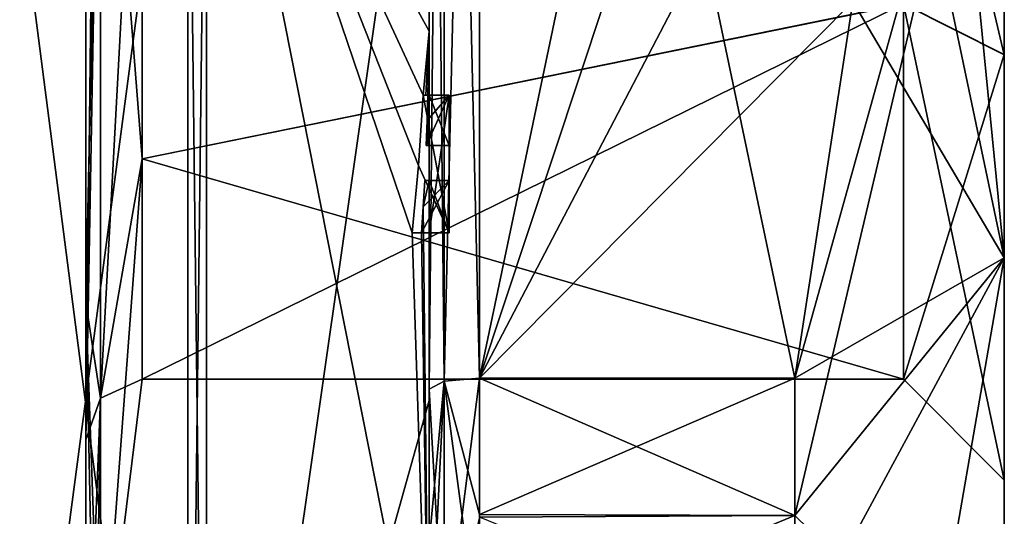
# Model space of a CAD drawing. Extents: x -23 to 700, y -2000 to 0.
# Tile 193 of 196: x 690 to 700, y -37 to -32. Entities that reach past the tile are written whole.
import ezdxf

# ---------------------------------------------------------------- set-up
doc = ezdxf.new("R2010")
doc.units = 0
doc.header["$LTSCALE"] = 65.149826
for name, color, linetype in [('1825', 7, 'CONTINUOUS'), ('1826', 7, 'CONTINUOUS'), ('1829', 7, 'CONTINUOUS'), ('1832', 7, 'CONTINUOUS'), ('1837', 7, 'CONTINUOUS'), ('1838', 7, 'CONTINUOUS'), ('1839', 7, 'CONTINUOUS'), ('1840', 7, 'CONTINUOUS'), ('1842', 7, 'CONTINUOUS'), ('1845', 7, 'CONTINUOUS'), ('1846', 7, 'CONTINUOUS'), ('1847', 7, 'CONTINUOUS'), ('1849', 7, 'CONTINUOUS'), ('1850', 7, 'CONTINUOUS'), ('1851', 7, 'CONTINUOUS'), ('1852', 7, 'CONTINUOUS'), ('1883', 7, 'CONTINUOUS'), ('1884', 7, 'CONTINUOUS'), ('1910', 7, 'CONTINUOUS'), ('1913', 7, 'CONTINUOUS'), ('1916', 7, 'CONTINUOUS'), ('1917', 7, 'CONTINUOUS'), ('1925', 7, 'CONTINUOUS'), ('1926', 7, 'CONTINUOUS'), ('1927', 7, 'CONTINUOUS'), ('1928', 7, 'CONTINUOUS'), ('1929', 7, 'CONTINUOUS'), ('1930', 7, 'CONTINUOUS'), ('1931', 7, 'CONTINUOUS'), ('1932', 7, 'CONTINUOUS'), ('1933', 7, 'CONTINUOUS'), ('1934', 7, 'CONTINUOUS'), ('1935', 7, 'CONTINUOUS'), ('2006', 7, 'CONTINUOUS'), ('2009', 7, 'CONTINUOUS'), ('2011', 7, 'CONTINUOUS'), ('2014', 7, 'CONTINUOUS')]:
    doc.layers.add(name, color=color, linetype=linetype)

msp = doc.modelspace()

# ---------------------------------------------------------------- linework, layer by layer
at = {"layer": '1825', "linetype": 'CONTINUOUS'}
for points in [[(700.1, -17.1745, 26.7506), (700.1, -27.9993, 24.5501), (700.1, -34.2494, 22.1745), (700.1, -17.1745, 26.7506)], [(700.1, -21.7506, 22.1745), (700.1, -17.1745, 26.7506), (700.1, -34.2494, 22.1745), (700.1, -21.7506, 22.1745)], [(700.1, -28.0007, 41.4499), (700.1, -21.7506, 43.8255), (700.1, -38.8255, 39.2494), (700.1, -28.0007, 41.4499)], [(700.1, -21.7506, 43.8255), (700.1, -28, 45.5), (700.1, -34.2494, 43.8255), (700.1, -21.7506, 43.8255)], [(700.1, -38.8255, 39.2494), (700.1, -21.7506, 43.8255), (700.1, -34.2494, 43.8255), (700.1, -38.8255, 39.2494)], [(700.1, -28, 20.5), (700.1, -21.7506, 22.1745), (700.1, -34.2494, 22.1745), (700.1, -28, 20.5)], [(700.1, -27.9993, 24.5501), (700.1, -32.236, 25.6886), (700.1, -34.2494, 22.1745), (700.1, -27.9993, 24.5501)], [(700.1, -32.2371, 40.3107), (700.1, -28.0007, 41.4499), (700.1, -38.8255, 39.2494), (700.1, -32.2371, 40.3107)], [(700.1, -32.236, 25.6886), (700.1, -36.45, 33), (700.1, -38.8255, 26.7506), (700.1, -32.236, 25.6886)], [(700.1, -34.2494, 22.1745), (700.1, -32.236, 25.6886), (700.1, -38.8255, 26.7506), (700.1, -34.2494, 22.1745)], [(700.1, -36.45, 33), (700.1, -32.2371, 40.3107), (700.1, -40.5, 33), (700.1, -36.45, 33)], [(700.1, -40.5, 33), (700.1, -32.2371, 40.3107), (700.1, -38.8255, 39.2494), (700.1, -40.5, 33)], [(700.1, -38.8255, 26.7506), (700.1, -36.45, 33), (700.1, -40.5, 33), (700.1, -38.8255, 26.7506)]]:
    msp.add_3dface(points, dxfattribs=at)
at = {"layer": '1826', "linetype": 'CONTINUOUS'}
for points in [[(694.9, -20.5597, 48.95), (694.9, -35.4403, 48.95), (698.0232, -20.5597, 48.95), (694.9, -20.5597, 48.95)], [(698.0232, -20.5597, 48.95), (694.9, -35.4403, 48.95), (698.5978, -24.2917, 48.95), (698.0232, -20.5597, 48.95)], [(698.5978, -24.2917, 48.95), (694.9, -35.4403, 48.95), (698.7857, -28, 48.95), (698.5978, -24.2917, 48.95)], [(698.7857, -28, 48.95), (694.9, -35.4403, 48.95), (698.5976, -31.7097, 48.95), (698.7857, -28, 48.95)], [(698.5976, -31.7097, 48.95), (694.9, -35.4403, 48.95), (698.0232, -35.4403, 48.95), (698.5976, -31.7097, 48.95)]]:
    msp.add_3dface(points, dxfattribs=at)
at = {"layer": '1829', "linetype": 'CONTINUOUS'}
for points in [[(694.9, -35.4403, 17.05), (694.9, -20.5597, 17.05), (698.0232, -35.4403, 17.05), (694.9, -35.4403, 17.05)], [(698.0232, -35.4403, 17.05), (694.9, -20.5597, 17.05), (698.5978, -31.7083, 17.05), (698.0232, -35.4403, 17.05)]]:
    msp.add_3dface(points, dxfattribs=at)
at = {"layer": '1832', "linetype": 'CONTINUOUS'}
for points in [[(694.4, -35.5503, 16.55), (694.4, -21.7364, 16.5), (694.4, -20.4497, 16.55), (694.4, -35.5503, 16.55)], [(694.4, -20.4497, 49.45), (694.4, -29.0506, 49.5), (694.4, -35.5503, 49.45), (694.4, -20.4497, 49.45)], [(694.4, -22.1297, 16.5), (694.4, -21.7364, 16.5), (694.4, -35.5503, 16.55), (694.4, -22.1297, 16.5)], [(694.4, -23.5648, 16.5), (694.4, -22.1297, 16.5), (694.4, -35.5503, 16.55), (694.4, -23.5648, 16.5)], [(694.4, -23.9582, 16.5), (694.4, -23.5648, 16.5), (694.4, -35.5503, 16.55), (694.4, -23.9582, 16.5)], [(694.4, -25.8781, 16.5), (694.4, -23.9582, 16.5), (694.4, -35.5503, 16.55), (694.4, -25.8781, 16.5)], [(694.4, -26.2268, 16.5), (694.4, -25.8781, 16.5), (694.4, -35.5503, 16.55), (694.4, -26.2268, 16.5)], [(694.4, -27.8639, 16.5), (694.4, -26.2268, 16.5), (694.4, -35.5503, 16.55), (694.4, -27.8639, 16.5)], [(694.4, -28.2828, 16.5), (694.4, -27.8639, 16.5), (694.4, -35.5503, 16.55), (694.4, -28.2828, 16.5)], [(694.4, -28.1257, 52.4998), (694.4, -35.6608, 50.9321), (694.4, -28.1257, 49.7828), (694.4, -28.1257, 52.4998)], [(694.4, -28.1257, 49.7828), (694.4, -35.6608, 50.9321), (694.4, -29.0506, 49.7828), (694.4, -28.1257, 49.7828)], [(694.4, -29.5882, 16.5), (694.4, -28.2828, 16.5), (694.4, -35.5503, 16.55), (694.4, -29.5882, 16.5)], [(694.4, -29.0506, 49.7828), (694.4, -35.6608, 50.9321), (694.4, -29.0506, 49.5), (694.4, -29.0506, 49.7828)], [(694.4, -29.0506, 49.5), (694.4, -35.6608, 50.9321), (694.4, -35.5503, 49.45), (694.4, -29.0506, 49.5)], [(694.4, -31.7888, 16.5), (694.4, -29.5882, 16.5), (694.4, -35.5503, 16.55), (694.4, -31.7888, 16.5)], [(694.4, -30.8597, 13.7108), (694.4, -31.7888, 16.2172), (694.4, -32.0042, 13.9156), (694.4, -30.8597, 13.7108)], [(694.4, -31.7888, 16.2172), (694.4, -31.7888, 16.5), (694.4, -32.6371, 16.5), (694.4, -31.7888, 16.2172)], [(694.4, -32.6371, 16.5), (694.4, -31.7888, 16.5), (694.4, -35.5503, 16.55), (694.4, -32.6371, 16.5)], [(694.4, -32.0042, 13.9156), (694.4, -31.7888, 16.2172), (694.4, -32.6371, 16.5), (694.4, -32.0042, 13.9156)], [(694.4, -33.1347, 14.1882), (694.4, -32.0042, 13.9156), (694.4, -33.1347, 16.196), (694.4, -33.1347, 14.1882)], [(694.4, -33.1347, 16.196), (694.4, -32.0042, 13.9156), (694.4, -32.6371, 16.196), (694.4, -33.1347, 16.196)], [(694.4, -32.6371, 16.196), (694.4, -32.0042, 13.9156), (694.4, -32.6371, 16.5), (694.4, -32.6371, 16.196)], [(694.4, -34, 16.5), (694.4, -32.6371, 16.5), (694.4, -35.5503, 16.55), (694.4, -34, 16.5)], [(694.4, -33.4833, 16.196), (694.4, -34, 16.196), (694.4, -33.4833, 14.2868), (694.4, -33.4833, 16.196)], [(694.4, -33.4833, 14.2868), (694.4, -34, 16.196), (694.4, -35.5503, 16.55), (694.4, -33.4833, 14.2868)], [(694.4, -39.1573, 17.0074), (694.4, -33.4833, 14.2868), (694.4, -38.471, 18.2362), (694.4, -39.1573, 17.0074)], [(694.4, -38.471, 18.2362), (694.4, -33.4833, 14.2868), (694.4, -37.0705, 17.337), (694.4, -38.471, 18.2362)], [(694.4, -37.0705, 17.337), (694.4, -33.4833, 14.2868), (694.4, -35.5503, 16.55), (694.4, -37.0705, 17.337)], [(694.4, -34, 16.196), (694.4, -34, 16.5), (694.4, -35.5503, 16.55), (694.4, -34, 16.196)], [(694.4, -35.5503, 49.45), (694.4, -35.6608, 50.9321), (694.4, -37.0392, 48.6813), (694.4, -35.5503, 49.45)], [(694.4, -35.6608, 50.9321), (694.4, -42.0038, 46.5699), (694.4, -37.0392, 48.6813), (694.4, -35.6608, 50.9321)]]:
    msp.add_3dface(points, dxfattribs=at)
at = {"layer": '1837', "linetype": 'CONTINUOUS'}
for points in [[(692.1949, -43.544, 48.544), (694.4, -28.1257, 52.4998), (692.1949, -28, 54.9825), (692.1949, -43.544, 48.544)], [(694.4, -35.6608, 50.9321), (694.4, -28.1257, 52.4998), (692.1949, -43.544, 48.544), (694.4, -35.6608, 50.9321)], [(694.4, -42.0038, 46.5699), (694.4, -35.6608, 50.9321), (692.1949, -43.544, 48.544), (694.4, -42.0038, 46.5699)]]:
    msp.add_3dface(points, dxfattribs=at)
at = {"layer": '1838', "linetype": 'CONTINUOUS'}
for points in [[(692.1949, -28, 11.0175), (694.4, -32.0042, 13.9156), (694.3401, -32.6371, 13.5), (692.1949, -28, 11.0175)], [(694.4, -32.0042, 13.9156), (692.1949, -28, 11.0175), (694.3913, -30.8597, 13.5), (694.4, -32.0042, 13.9156)], [(692.1949, -28, 11.0175), (694.4, -39.1573, 17.0074), (692.1949, -43.544, 17.456), (692.1949, -28, 11.0175)], [(694.4, -39.1573, 17.0074), (692.1949, -28, 11.0175), (694.2315, -34, 13.5), (694.4, -39.1573, 17.0074)], [(694.2315, -34, 13.5), (692.1949, -28, 11.0175), (694.2952, -33.3336, 13.5), (694.2315, -34, 13.5)], [(694.2952, -33.3336, 13.5), (692.1949, -28, 11.0175), (694.3401, -32.6371, 13.5), (694.2952, -33.3336, 13.5)], [(694.4, -30.8597, 13.7108), (694.4, -32.0042, 13.9156), (694.3913, -30.8597, 13.5), (694.4, -30.8597, 13.7108)], [(694.3401, -32.6371, 13.5), (694.4, -32.0042, 13.9156), (694.3683, -32.6371, 13.6512), (694.3401, -32.6371, 13.5)], [(694.3683, -32.6371, 13.6512), (694.4, -32.0042, 13.9156), (694.3877, -32.6371, 13.804), (694.3683, -32.6371, 13.6512)], [(694.4, -32.0042, 13.9156), (694.4, -33.1347, 14.1882), (694.3877, -32.6371, 13.804), (694.4, -32.0042, 13.9156)], [(694.3877, -32.6371, 13.804), (694.4, -33.1347, 14.1882), (694.3809, -32.8877, 13.804), (694.3877, -32.6371, 13.804)], [(694.3723, -33.1347, 13.804), (694.3809, -32.8877, 13.804), (694.3931, -33.1347, 13.9954), (694.3723, -33.1347, 13.804)], [(694.3809, -32.8877, 13.804), (694.4, -33.1347, 14.1882), (694.3931, -33.1347, 13.9954), (694.3809, -32.8877, 13.804)], [(694.4, -33.4833, 14.2868), (694.4, -39.1573, 17.0074), (694.3417, -33.7438, 13.804), (694.4, -33.4833, 14.2868)], [(694.3566, -33.4833, 13.804), (694.4, -33.4833, 14.2868), (694.3417, -33.7438, 13.804), (694.3566, -33.4833, 13.804)], [(694.3891, -33.4833, 14.044), (694.4, -33.4833, 14.2868), (694.3566, -33.4833, 13.804), (694.3891, -33.4833, 14.044)], [(694.3417, -33.7438, 13.804), (694.4, -39.1573, 17.0074), (694.324, -34, 13.804), (694.3417, -33.7438, 13.804)], [(694.324, -34, 13.804), (694.4, -39.1573, 17.0074), (694.2315, -34, 13.5), (694.324, -34, 13.804)], [(694.2821, -34, 13.6503), (694.324, -34, 13.804), (694.2315, -34, 13.5), (694.2821, -34, 13.6503)]]:
    msp.add_3dface(points, dxfattribs=at)
at = {"layer": '1839', "linetype": 'CONTINUOUS'}
for points in [[(690, -43.1626, 17.8363), (690, -28, 11.5562), (692.0094, -43.535, 17.465), (690, -43.1626, 17.8363)], [(692.0094, -43.535, 17.465), (690, -28, 11.5562), (692.0094, -28, 11.0302), (692.0094, -43.535, 17.465)]]:
    msp.add_3dface(points, dxfattribs=at)
at = {"layer": '1840', "linetype": 'CONTINUOUS'}
for points in [[(690, -28, 54.4438), (690, -43.1626, 48.1637), (692.0094, -28, 54.9698), (690, -28, 54.4438)], [(692.0094, -28, 54.9698), (690, -43.1626, 48.1637), (692.0094, -43.535, 48.535), (692.0094, -28, 54.9698)]]:
    msp.add_3dface(points, dxfattribs=at)
at = {"layer": '1842', "linetype": 'CONTINUOUS'}
for points in [[(691.5562, -28, 40.45), (691.5562, -33.2679, 38.2679), (691.1443, -28, 43.8047), (691.5562, -28, 40.45)], [(691.1443, -28, 43.8047), (691.5562, -33.2679, 38.2679), (691.1443, -35.64, 40.6401), (691.1443, -28, 43.8047)], [(691.5562, -33.2679, 27.7321), (691.5562, -28, 25.55), (691.1443, -35.64, 25.3599), (691.5562, -33.2679, 27.7321)], [(691.5562, -28, 25.55), (691.1443, -28, 22.1953), (691.1443, -35.64, 25.3599), (691.5562, -28, 25.55)], [(691.5562, -33.2679, 38.2679), (691.5562, -35.45, 33), (691.1443, -35.64, 40.6401), (691.5562, -33.2679, 38.2679)], [(691.5562, -35.45, 33), (691.5562, -33.2679, 27.7321), (691.1443, -38.8047, 33), (691.5562, -35.45, 33)], [(691.1443, -38.8047, 33), (691.5562, -33.2679, 27.7321), (691.1443, -35.64, 25.3599), (691.1443, -38.8047, 33)], [(691.1443, -35.64, 40.6401), (691.5562, -35.45, 33), (691.1443, -38.8047, 33), (691.1443, -35.64, 40.6401)]]:
    msp.add_3dface(points, dxfattribs=at)
at = {"layer": '1845', "linetype": 'CONTINUOUS'}
for points in [[(692.1949, -43.544, 48.544), (692.1949, -28, 54.9825), (692.0094, -43.535, 48.535), (692.1949, -43.544, 48.544)], [(692.1949, -28, 54.9825), (692.0094, -28, 54.9698), (692.0094, -43.535, 48.535), (692.1949, -28, 54.9825)]]:
    msp.add_3dface(points, dxfattribs=at)
at = {"layer": '1846', "linetype": 'CONTINUOUS'}
for points in [[(692.1949, -28, 11.0175), (692.1949, -43.544, 17.456), (692.0094, -28, 11.0302), (692.1949, -28, 11.0175)], [(692.1949, -43.544, 17.456), (692.0094, -43.535, 17.465), (692.0094, -28, 11.0302), (692.1949, -43.544, 17.456)]]:
    msp.add_3dface(points, dxfattribs=at)
at = {"layer": '1847', "linetype": 'CONTINUOUS'}
for points in [[(700.1, -34.2494, 43.8255), (700.1, -28, 45.5), (698.0232, -36.8, 48.242), (700.1, -34.2494, 43.8255)], [(700.1, -28, 45.5), (698.5976, -31.7097, 48.95), (698.0232, -35.4403, 48.95), (700.1, -28, 45.5)], [(700.1, -28, 45.5), (698.0232, -35.4403, 48.95), (698.0232, -36.8, 48.242), (700.1, -28, 45.5)], [(700.1, -34.2494, 22.1745), (698.5978, -31.7083, 17.05), (698.7857, -28, 17.05), (700.1, -34.2494, 22.1745)], [(700.1, -34.2494, 22.1745), (698.7857, -28, 17.05), (699.4827, -28, 18.7598), (700.1, -34.2494, 22.1745)], [(700.1, -28, 20.5), (700.1, -34.2494, 22.1745), (699.4827, -28, 18.7598), (700.1, -28, 20.5)], [(700.1, -34.2494, 22.1745), (698.0232, -35.4403, 17.05), (698.5978, -31.7083, 17.05), (700.1, -34.2494, 22.1745)], [(700.1, -34.2494, 22.1745), (700.1, -38.8255, 26.7506), (698.0232, -36.8, 17.758), (700.1, -34.2494, 22.1745)], [(698.0232, -35.4403, 17.05), (700.1, -34.2494, 22.1745), (698.0232, -36.8, 17.758), (698.0232, -35.4403, 17.05)], [(700.1, -34.2494, 43.8255), (698.0232, -38.093, 47.4185), (698.7857, -41.8131, 40.975), (700.1, -34.2494, 43.8255)], [(698.0232, -38.093, 47.4185), (700.1, -34.2494, 43.8255), (698.0232, -36.8, 48.242), (698.0232, -38.093, 47.4185)], [(700.1, -38.8255, 39.2494), (700.1, -34.2494, 43.8255), (698.7857, -41.8131, 40.975), (700.1, -38.8255, 39.2494)], [(700.1, -38.8255, 26.7506), (698.0232, -38.093, 18.5815), (698.0232, -36.8, 17.758), (700.1, -38.8255, 26.7506)]]:
    msp.add_3dface(points, dxfattribs=at)
at = {"layer": '1849', "linetype": 'CONTINUOUS'}
for points in [[(691.5562, -33.2679, 38.2679), (691.5562, -28, 40.45), (699.1, -31.7352, 39.446), (691.5562, -33.2679, 38.2679)], [(699.1, -35.45, 33), (691.5562, -33.2679, 38.2679), (699.1, -31.7352, 39.446), (699.1, -35.45, 33)], [(691.5562, -35.45, 33), (691.5562, -33.2679, 38.2679), (699.1, -35.45, 33), (691.5562, -35.45, 33)]]:
    msp.add_3dface(points, dxfattribs=at)
at = {"layer": '1850', "linetype": 'CONTINUOUS'}
for points in [[(691.5562, -33.2679, 27.7321), (699.1, -31.7337, 26.5532), (691.5562, -28, 25.55), (691.5562, -33.2679, 27.7321)], [(691.5562, -35.45, 33), (699.1, -35.45, 33), (699.1, -31.7337, 26.5532), (691.5562, -35.45, 33)], [(691.5562, -35.45, 33), (699.1, -31.7337, 26.5532), (691.5562, -33.2679, 27.7321), (691.5562, -35.45, 33)]]:
    msp.add_3dface(points, dxfattribs=at)
at = {"layer": '1851', "linetype": 'CONTINUOUS'}
for points in [[(700.1, -28.0007, 41.4499), (700.1, -32.2371, 40.3107), (699.1, -28.0008, 40.45), (700.1, -28.0007, 41.4499)], [(700.1, -32.2371, 40.3107), (699.1, -31.7352, 39.446), (699.1, -28.0008, 40.45), (700.1, -32.2371, 40.3107)], [(700.1, -32.2371, 40.3107), (700.1, -36.45, 33), (699.1, -31.7352, 39.446), (700.1, -32.2371, 40.3107)], [(700.1, -36.45, 33), (699.1, -35.45, 33), (699.1, -31.7352, 39.446), (700.1, -36.45, 33)]]:
    msp.add_3dface(points, dxfattribs=at)
at = {"layer": '1852', "linetype": 'CONTINUOUS'}
for points in [[(700.1, -32.236, 25.6886), (700.1, -27.9993, 24.5501), (699.1, -31.7337, 26.5532), (700.1, -32.236, 25.6886)], [(699.1, -35.45, 33), (700.1, -32.236, 25.6886), (699.1, -31.7337, 26.5532), (699.1, -35.45, 33)], [(700.1, -36.45, 33), (700.1, -32.236, 25.6886), (699.1, -35.45, 33), (700.1, -36.45, 33)]]:
    msp.add_3dface(points, dxfattribs=at)
at = {"layer": '1883', "linetype": 'CONTINUOUS'}
for points in [[(694.6, -32.6371, 13.5), (694.6, -32.6371, 13.804), (694.6, -33.1347, 13.804), (694.6, -32.6371, 13.5)], [(694.6, -34, 13.5), (694.6, -32.6371, 13.5), (694.6, -34, 13.804), (694.6, -34, 13.5)], [(694.6, -34, 13.804), (694.6, -32.6371, 13.5), (694.6, -33.4833, 13.804), (694.6, -34, 13.804)], [(694.6, -33.4833, 13.804), (694.6, -32.6371, 13.5), (694.6, -33.1347, 13.804), (694.6, -33.4833, 13.804)], [(694.6, -32.6371, 16.5), (694.6, -34, 16.5), (694.6, -32.6371, 16.196), (694.6, -32.6371, 16.5)], [(694.6, -32.6371, 16.196), (694.6, -34, 16.5), (694.6, -33.1347, 16.196), (694.6, -32.6371, 16.196)], [(694.6, -33.4833, 16.196), (694.6, -33.4833, 13.804), (694.6, -33.1347, 13.804), (694.6, -33.4833, 16.196)], [(694.6, -34, 16.5), (694.6, -33.4833, 16.196), (694.6, -33.1347, 16.196), (694.6, -34, 16.5)], [(694.6, -33.1347, 16.196), (694.6, -33.4833, 16.196), (694.6, -33.1347, 13.804), (694.6, -33.1347, 16.196)], [(694.6, -34, 16.196), (694.6, -33.4833, 16.196), (694.6, -34, 16.5), (694.6, -34, 16.196)]]:
    msp.add_3dface(points, dxfattribs=at)
at = {"layer": '1884', "linetype": 'CONTINUOUS'}
for points in [[(694.3401, -32.6371, 13.5), (694.3683, -32.6371, 13.6512), (694.6, -32.6371, 13.5), (694.3401, -32.6371, 13.5)], [(694.3683, -32.6371, 13.6512), (694.3877, -32.6371, 13.804), (694.6, -32.6371, 13.5), (694.3683, -32.6371, 13.6512)], [(694.3877, -32.6371, 13.804), (694.6, -32.6371, 13.804), (694.6, -32.6371, 13.5), (694.3877, -32.6371, 13.804)]]:
    msp.add_3dface(points, dxfattribs=at)
at = {"layer": '1910', "linetype": 'CONTINUOUS'}
for points in [[(694.4, -35.5503, 16.55), (694.4, -20.4497, 16.55), (694.549, -20.5279, 16.906), (694.4, -35.5503, 16.55)], [(694.4, -35.5503, 16.55), (694.549, -20.5279, 16.906), (694.549, -35.4721, 16.906), (694.4, -35.5503, 16.55)], [(694.549, -20.5279, 16.906), (694.9, -20.5597, 17.05), (694.549, -35.4721, 16.906), (694.549, -20.5279, 16.906)], [(694.9, -20.5597, 17.05), (694.9, -35.4403, 17.05), (694.549, -35.4721, 16.906), (694.9, -20.5597, 17.05)]]:
    msp.add_3dface(points, dxfattribs=at)
at = {"layer": '1913', "linetype": 'CONTINUOUS'}
for points in [[(694.4, -20.4497, 49.45), (694.4, -35.5503, 49.45), (694.549, -35.4721, 49.094), (694.4, -20.4497, 49.45)], [(694.4, -20.4497, 49.45), (694.549, -35.4721, 49.094), (694.549, -20.5279, 49.094), (694.4, -20.4497, 49.45)], [(694.9, -35.4403, 48.95), (694.9, -20.5597, 48.95), (694.549, -20.5279, 49.094), (694.9, -35.4403, 48.95)], [(694.549, -35.4721, 49.094), (694.9, -35.4403, 48.95), (694.549, -20.5279, 49.094), (694.549, -35.4721, 49.094)]]:
    msp.add_3dface(points, dxfattribs=at)
at = {"layer": '1916', "linetype": 'CONTINUOUS'}
for points in [[(691, -24.4807, 43.8301), (691.1443, -28, 43.8047), (691, -34.6928, 42.2132), (691, -24.4807, 43.8301)], [(691.1443, -28, 43.8047), (691.1443, -35.64, 40.6401), (691, -34.6928, 42.2132), (691.1443, -28, 43.8047)], [(691.1443, -35.64, 40.6401), (691.1443, -38.8047, 33), (691, -34.6928, 42.2132), (691.1443, -35.64, 40.6401)], [(691.1443, -38.8047, 33), (691.0897, -39.1005, 33), (691, -34.6928, 42.2132), (691.1443, -38.8047, 33)], [(691.0897, -39.1005, 33), (691, -39.3877, 33), (691, -34.6928, 42.2132), (691.0897, -39.1005, 33)]]:
    msp.add_3dface(points, dxfattribs=at)
at = {"layer": '1917', "linetype": 'CONTINUOUS'}
for points in [[(691.1443, -35.64, 25.3599), (691.1443, -28, 22.1953), (691, -36.0523, 24.9477), (691.1443, -35.64, 25.3599)], [(691, -36.0523, 24.9477), (691.1443, -28, 22.1953), (691.0897, -28, 21.8995), (691, -36.0523, 24.9477)], [(691, -28, 21.6123), (691, -36.0523, 24.9477), (691.0897, -28, 21.8995), (691, -28, 21.6123)], [(691, -39.3877, 33), (691.1443, -35.64, 25.3599), (691, -36.0523, 24.9477), (691, -39.3877, 33)], [(691.1443, -35.64, 25.3599), (691, -39.3877, 33), (691.0897, -39.1005, 33), (691.1443, -35.64, 25.3599)], [(691.1443, -38.8047, 33), (691.1443, -35.64, 25.3599), (691.0897, -39.1005, 33), (691.1443, -38.8047, 33)]]:
    msp.add_3dface(points, dxfattribs=at)
at = {"layer": '1925', "linetype": 'CONTINUOUS'}
for points in [[(694.3809, -32.8877, 13.804), (694.3723, -33.1347, 13.804), (694.6, -32.6371, 13.804), (694.3809, -32.8877, 13.804)], [(694.6, -32.6371, 13.804), (694.3723, -33.1347, 13.804), (694.6, -33.1347, 13.804), (694.6, -32.6371, 13.804)], [(694.3877, -32.6371, 13.804), (694.3809, -32.8877, 13.804), (694.6, -32.6371, 13.804), (694.3877, -32.6371, 13.804)]]:
    msp.add_3dface(points, dxfattribs=at)
at = {"layer": '1926', "linetype": 'CONTINUOUS'}
for points in [[(694.3723, -33.1347, 13.804), (694.3931, -33.1347, 13.9954), (694.6, -33.1347, 13.804), (694.3723, -33.1347, 13.804)], [(694.3931, -33.1347, 13.9954), (694.4, -33.1347, 14.1882), (694.6, -33.1347, 13.804), (694.3931, -33.1347, 13.9954)], [(694.4, -33.1347, 14.1882), (694.4, -33.1347, 16.196), (694.6, -33.1347, 13.804), (694.4, -33.1347, 14.1882)], [(694.4, -33.1347, 16.196), (694.6, -33.1347, 16.196), (694.6, -33.1347, 13.804), (694.4, -33.1347, 16.196)]]:
    msp.add_3dface(points, dxfattribs=at)
at = {"layer": '1927', "linetype": 'CONTINUOUS'}
for points in [[(694.4, -33.1347, 16.196), (694.4, -32.6371, 16.196), (694.6, -33.1347, 16.196), (694.4, -33.1347, 16.196)], [(694.4, -32.6371, 16.196), (694.6, -32.6371, 16.196), (694.6, -33.1347, 16.196), (694.4, -32.6371, 16.196)]]:
    msp.add_3dface(points, dxfattribs=at)
at = {"layer": '1928', "linetype": 'CONTINUOUS'}
for points in [[(694.4, -32.6371, 16.196), (694.4, -32.6371, 16.5), (694.6, -32.6371, 16.196), (694.4, -32.6371, 16.196)], [(694.4, -32.6371, 16.5), (694.6, -32.6371, 16.5), (694.6, -32.6371, 16.196), (694.4, -32.6371, 16.5)]]:
    msp.add_3dface(points, dxfattribs=at)
at = {"layer": '1929', "linetype": 'CONTINUOUS'}
for points in [[(694.4, -32.6371, 16.5), (694.4, -34, 16.5), (694.6, -32.6371, 16.5), (694.4, -32.6371, 16.5)], [(694.4, -34, 16.5), (694.6, -34, 16.5), (694.6, -32.6371, 16.5), (694.4, -34, 16.5)]]:
    msp.add_3dface(points, dxfattribs=at)
at = {"layer": '1930', "linetype": 'CONTINUOUS'}
for points in [[(694.4, -34, 16.5), (694.4, -34, 16.196), (694.6, -34, 16.5), (694.4, -34, 16.5)], [(694.4, -34, 16.196), (694.6, -34, 16.196), (694.6, -34, 16.5), (694.4, -34, 16.196)]]:
    msp.add_3dface(points, dxfattribs=at)
at = {"layer": '1931', "linetype": 'CONTINUOUS'}
for points in [[(694.4, -34, 16.196), (694.4, -33.4833, 16.196), (694.6, -34, 16.196), (694.4, -34, 16.196)], [(694.4, -33.4833, 16.196), (694.6, -33.4833, 16.196), (694.6, -34, 16.196), (694.4, -33.4833, 16.196)]]:
    msp.add_3dface(points, dxfattribs=at)
at = {"layer": '1932', "linetype": 'CONTINUOUS'}
for points in [[(694.3891, -33.4833, 14.044), (694.3566, -33.4833, 13.804), (694.6, -33.4833, 13.804), (694.3891, -33.4833, 14.044)], [(694.4, -33.4833, 14.2868), (694.3891, -33.4833, 14.044), (694.6, -33.4833, 16.196), (694.4, -33.4833, 14.2868)], [(694.3891, -33.4833, 14.044), (694.6, -33.4833, 13.804), (694.6, -33.4833, 16.196), (694.3891, -33.4833, 14.044)], [(694.4, -33.4833, 16.196), (694.4, -33.4833, 14.2868), (694.6, -33.4833, 16.196), (694.4, -33.4833, 16.196)]]:
    msp.add_3dface(points, dxfattribs=at)
at = {"layer": '1933', "linetype": 'CONTINUOUS'}
for points in [[(694.3417, -33.7438, 13.804), (694.324, -34, 13.804), (694.6, -33.4833, 13.804), (694.3417, -33.7438, 13.804)], [(694.324, -34, 13.804), (694.6, -34, 13.804), (694.6, -33.4833, 13.804), (694.324, -34, 13.804)], [(694.3566, -33.4833, 13.804), (694.3417, -33.7438, 13.804), (694.6, -33.4833, 13.804), (694.3566, -33.4833, 13.804)]]:
    msp.add_3dface(points, dxfattribs=at)
at = {"layer": '1934', "linetype": 'CONTINUOUS'}
for points in [[(694.2821, -34, 13.6503), (694.2315, -34, 13.5), (694.6, -34, 13.5), (694.2821, -34, 13.6503)], [(694.324, -34, 13.804), (694.2821, -34, 13.6503), (694.6, -34, 13.5), (694.324, -34, 13.804)], [(694.324, -34, 13.804), (694.6, -34, 13.5), (694.6, -34, 13.804), (694.324, -34, 13.804)]]:
    msp.add_3dface(points, dxfattribs=at)
at = {"layer": '1935', "linetype": 'CONTINUOUS'}
for points in [[(694.2952, -33.3336, 13.5), (694.3401, -32.6371, 13.5), (694.6, -34, 13.5), (694.2952, -33.3336, 13.5)], [(694.3401, -32.6371, 13.5), (694.6, -32.6371, 13.5), (694.6, -34, 13.5), (694.3401, -32.6371, 13.5)], [(694.2315, -34, 13.5), (694.2952, -33.3336, 13.5), (694.6, -34, 13.5), (694.2315, -34, 13.5)]]:
    msp.add_3dface(points, dxfattribs=at)
at = {"layer": '2006', "linetype": 'CONTINUOUS'}
for points in [[(698.0232, -35.4403, 48.95), (694.9, -35.4403, 48.95), (694.9, -36.7905, 48.2475), (698.0232, -35.4403, 48.95)], [(698.0232, -36.8, 48.242), (698.0232, -35.4403, 48.95), (694.9, -36.7905, 48.2475), (698.0232, -36.8, 48.242)], [(694.9, -35.4403, 17.05), (698.0232, -35.4403, 17.05), (698.0232, -36.8, 17.758), (694.9, -35.4403, 17.05)], [(694.9, -35.4403, 17.05), (698.0232, -36.8, 17.758), (694.9, -36.8189, 17.7689), (694.9, -35.4403, 17.05)], [(694.9, -38.093, 47.4185), (698.0232, -36.8, 48.242), (694.9, -36.7905, 48.2475), (694.9, -38.093, 47.4185)], [(694.9, -38.093, 47.4185), (698.0232, -38.093, 47.4185), (698.0232, -36.8, 48.242), (694.9, -38.093, 47.4185)], [(698.0232, -36.8, 17.758), (698.0232, -38.093, 18.5815), (694.9, -36.8189, 17.7689), (698.0232, -36.8, 17.758)]]:
    msp.add_3dface(points, dxfattribs=at)
at = {"layer": '2009', "linetype": 'CONTINUOUS'}
for points in [[(694.4, -35.5503, 49.45), (694.549, -38.2017, 47.518), (694.549, -35.4721, 49.094), (694.4, -35.5503, 49.45)], [(694.9, -36.7905, 48.2475), (694.9, -35.4403, 48.95), (694.549, -35.4721, 49.094), (694.9, -36.7905, 48.2475)], [(694.9, -38.093, 47.4185), (694.9, -36.7905, 48.2475), (694.549, -35.4721, 49.094), (694.9, -38.093, 47.4185)], [(694.549, -38.2017, 47.518), (694.9, -38.093, 47.4185), (694.549, -35.4721, 49.094), (694.549, -38.2017, 47.518)], [(694.4, -35.5503, 49.45), (694.4, -37.0392, 48.6813), (694.549, -38.2017, 47.518), (694.4, -35.5503, 49.45)]]:
    msp.add_3dface(points, dxfattribs=at)
at = {"layer": '2011', "linetype": 'CONTINUOUS'}
for points in [[(694.4, -38.471, 18.2362), (694.4, -37.0705, 17.337), (694.549, -35.4721, 16.906), (694.4, -38.471, 18.2362)], [(694.4, -38.471, 18.2362), (694.549, -35.4721, 16.906), (694.549, -38.2017, 18.482), (694.4, -38.471, 18.2362)], [(694.4, -37.0705, 17.337), (694.4, -35.5503, 16.55), (694.549, -35.4721, 16.906), (694.4, -37.0705, 17.337)], [(694.9, -35.4403, 17.05), (694.9, -36.8189, 17.7689), (694.549, -38.2017, 18.482), (694.9, -35.4403, 17.05)], [(694.549, -35.4721, 16.906), (694.9, -35.4403, 17.05), (694.549, -38.2017, 18.482), (694.549, -35.4721, 16.906)]]:
    msp.add_3dface(points, dxfattribs=at)
at = {"layer": '2014', "linetype": 'CONTINUOUS'}
for points in [[(691, -39.3877, 33), (691, -18.7868, 26.3072), (691, -17.1699, 36.5193), (691, -39.3877, 33)], [(691, -39.3877, 33), (691, -17.1699, 36.5193), (691, -34.6928, 42.2132), (691, -39.3877, 33)], [(691, -17.1699, 36.5193), (691, -24.4807, 43.8301), (691, -34.6928, 42.2132), (691, -17.1699, 36.5193)], [(691, -39.3877, 33), (691, -36.0523, 24.9477), (691, -18.7868, 26.3072), (691, -39.3877, 33)], [(691, -36.0523, 24.9477), (691, -28, 21.6123), (691, -18.7868, 26.3072), (691, -36.0523, 24.9477)]]:
    msp.add_3dface(points, dxfattribs=at)

doc.saveas('drawing.dxf')
